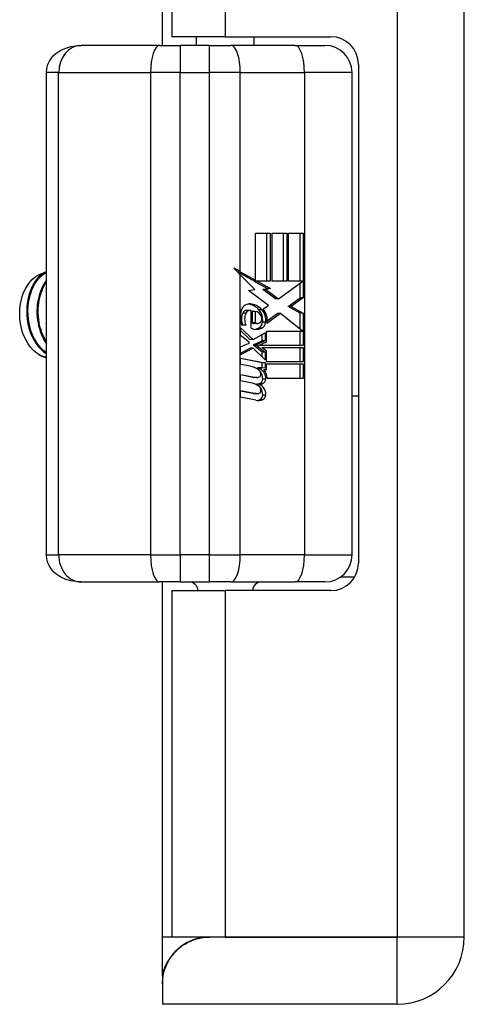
# Model space of a CAD drawing. Header units: inches. Extents: x 1.4 to 22.9, y 1.1 to 12.3.
# Tile 9 of 26: x 6.5 to 7.5, y 3.7 to 5.8. Entities that reach past the tile are written whole.
import ezdxf

# ---------------------------------------------------------------- set-up
doc = ezdxf.new("R2010")
doc.units = ezdxf.units.IN
doc.header["$MEASUREMENT"] = 0
doc.layers.add('Visible Edges(ANSI)', color=7, linetype='Continuous', lineweight=25)
doc.layers.add('Visible Tangent Edges(ANSI)', color=7, linetype='Continuous', lineweight=25)

msp = doc.modelspace()

# ---------------------------------------------------------------- linework, layer by layer
at = {"layer": 'Visible Edges(ANSI)'}
for p, q in [((7.5144, 3.8525), (7.5144, 9.5605)), ((6.8784, 7.605), (6.8784, 5.808)), ((6.8584, 5.7892), (6.8584, 6.3069)), ((6.9949, 5.808), (6.8784, 5.808)), ((6.9324, 5.7892), (6.9324, 5.808)), ((6.9949, 5.808), (7.2244, 5.808)), ((7.0574, 5.7892), (7.0574, 5.808)), ((6.8519, 5.7892), (6.6819, 5.7892)), ((6.8519, 5.7892), (6.8967, 5.7892)), ((6.9602, 5.7892), (6.8967, 5.7892)), ((6.9602, 5.7892), (7.0073, 5.7892)), ((7.1467, 5.7892), (7.0073, 5.7892)), ((7.1467, 5.7892), (7.2114, 5.7892)), ((7.2844, 5.748), (7.2844, 4.665)), ((6.6063, 4.6829), (6.6063, 5.7301)), ((7.2705, 4.6829), (7.2705, 5.7301)), ((7.0606, 5.3811), (7.0923, 5.3811)), ((7.0606, 5.2793), (7.0606, 5.3811)), ((7.0855, 5.2775), (7.0855, 5.3811)), ((7.0923, 5.3811), (7.0923, 5.2775)), ((7.0967, 5.3811), (7.1284, 5.3811)), ((7.0967, 5.2775), (7.0967, 5.3811)), ((7.1216, 5.2775), (7.1216, 5.3811)), ((7.1284, 5.3811), (7.1284, 5.2775)), ((7.1325, 5.2775), (7.1325, 5.3811)), ((7.1325, 5.3811), (7.1642, 5.3811)), ((7.1575, 5.2775), (7.1575, 5.3811)), ((7.1642, 5.3811), (7.1642, 5.2406)), ((7.0539, 5.2793), (7.0216, 5.2971)), ((7.0275, 5.2976), (7.0606, 5.2793)), ((7.0591, 5.2593), (7.0275, 5.2912)), ((7.0606, 5.2793), (7.0539, 5.2793)), ((7.0861, 5.2614), (7.0571, 5.2775)), ((7.0639, 5.2775), (7.0571, 5.2775)), ((7.0639, 5.2775), (7.0929, 5.2614)), ((7.0923, 5.2775), (7.0639, 5.2775)), ((7.0762, 5.2594), (7.0861, 5.2614)), ((7.0929, 5.2614), (7.0829, 5.2594)), ((7.0929, 5.2614), (7.0861, 5.2614)), ((7.1284, 5.2775), (7.0967, 5.2775)), ((7.1106, 5.2387), (7.1636, 5.2775)), ((7.1636, 5.2775), (7.1325, 5.2775)), ((7.1575, 5.2406), (7.1575, 5.273)), ((7.0451, 5.2572), (7.0591, 5.2593)), ((7.0886, 5.2242), (7.0451, 5.2572)), ((7.1039, 5.2387), (7.0762, 5.2594)), ((7.0829, 5.2594), (7.0762, 5.2594)), ((7.0829, 5.2594), (7.1106, 5.2387)), ((7.1317, 5.2221), (7.1575, 5.2406)), ((7.1642, 5.2406), (7.1384, 5.2221)), ((7.1642, 5.2406), (7.1575, 5.2406)), ((7.0772, 5.217), (7.0886, 5.2242)), ((7.1106, 5.2387), (7.1039, 5.2387)), ((7.1575, 5.2075), (7.1317, 5.2221)), ((7.1384, 5.2221), (7.1317, 5.2221)), ((7.1384, 5.2221), (7.1642, 5.2075)), ((7.0484, 5.2136), (7.0417, 5.2136)), ((7.0511, 5.1748), (7.0511, 5.2132)), ((7.06, 5.2116), (7.0533, 5.2116)), ((7.0533, 5.2116), (7.0533, 5.1864)), ((7.06, 5.2116), (7.06, 5.1864)), ((7.1146, 5.2072), (7.0852, 5.1855)), ((7.0859, 5.191), (7.1079, 5.2072)), ((7.1146, 5.2072), (7.1079, 5.2072)), ((7.1629, 5.1688), (7.1146, 5.2072)), ((7.1575, 5.1732), (7.1575, 5.2075)), ((7.1642, 5.2075), (7.1575, 5.2075)), ((7.1642, 5.2075), (7.1642, 5.1373)), ((7.0277, 5.1761), (7.0553, 5.1502)), ((7.0277, 5.159), (7.0277, 5.1761)), ((7.0393, 5.1817), (7.0304, 5.1817)), ((7.06, 5.1864), (7.0533, 5.1864)), ((7.0645, 5.1852), (7.0578, 5.1852)), ((7.0825, 5.188), (7.0758, 5.188)), ((7.0485, 5.1502), (7.0277, 5.1697)), ((7.047, 5.1449), (7.0277, 5.159)), ((7.0553, 5.1502), (7.0816, 5.1647)), ((7.0749, 5.1477), (7.0749, 5.161)), ((7.0816, 5.1647), (7.0816, 5.1477)), ((7.0844, 5.1688), (7.1629, 5.1688)), ((7.0844, 5.1452), (7.0844, 5.1688)), ((7.1575, 5.1373), (7.1575, 5.1688)), ((7.0277, 5.1345), (7.047, 5.1423)), ((7.0277, 5.1175), (7.0277, 5.1345)), ((7.047, 5.1423), (7.047, 5.1449)), ((7.0553, 5.1502), (7.0485, 5.1502)), ((7.0568, 5.1395), (7.0749, 5.1477)), ((7.0568, 5.1373), (7.0568, 5.1395)), ((7.0635, 5.1395), (7.0568, 5.1395)), ((7.0749, 5.1233), (7.0568, 5.1373)), ((7.0635, 5.1373), (7.0568, 5.1373)), ((7.0816, 5.1477), (7.0635, 5.1395)), ((7.0635, 5.1395), (7.0635, 5.1373)), ((7.0635, 5.1373), (7.0816, 5.1233)), ((7.067, 5.1373), (7.0844, 5.1452)), ((7.1642, 5.1373), (7.067, 5.1373)), ((7.0742, 5.1329), (7.1642, 5.1329)), ((7.0844, 5.125), (7.0742, 5.1329)), ((7.0816, 5.1477), (7.0749, 5.1477)), ((7.1575, 5.1017), (7.1575, 5.1329)), ((7.1642, 5.1329), (7.1642, 5.1017)), ((7.0277, 5.1209), (7.0487, 5.1316)), ((7.0554, 5.1316), (7.0277, 5.1175)), ((7.0554, 5.1316), (7.0487, 5.1316)), ((7.0816, 5.1061), (7.0554, 5.1316)), ((7.0749, 5.1127), (7.0749, 5.1233)), ((7.0816, 5.1233), (7.0749, 5.1233)), ((7.0816, 5.1233), (7.0816, 5.1061)), ((7.0844, 5.1017), (7.0844, 5.125)), ((7.0277, 5.1102), (7.0816, 5.1001)), ((7.0277, 5.0964), (7.0277, 5.1102)), ((7.0749, 5.1001), (7.0277, 5.109)), ((7.0499, 5.0922), (7.0277, 5.0964)), ((7.0816, 5.1001), (7.0749, 5.1001)), ((7.0749, 5.0888), (7.0749, 5.1001)), ((7.0816, 5.1001), (7.0816, 5.0882)), ((7.1642, 5.1017), (7.0844, 5.1017)), ((7.0844, 5.0973), (7.1642, 5.0973)), ((7.0844, 5.0844), (7.0844, 5.0973)), ((7.1575, 5.0661), (7.1575, 5.0973)), ((7.1642, 5.0973), (7.1642, 5.0661)), ((7.0277, 5.0746), (7.0618, 5.0682)), ((7.0277, 5.0608), (7.0277, 5.0746)), ((7.055, 5.0682), (7.0277, 5.0734)), ((7.0654, 5.0861), (7.0654, 5.0891)), ((7.0721, 5.0891), (7.0654, 5.0891)), ((7.0721, 5.086), (7.0655, 5.086)), ((7.0721, 5.0891), (7.0721, 5.086)), ((7.0816, 5.0882), (7.0721, 5.0891)), ((7.0784, 5.085), (7.0844, 5.0844)), ((7.0844, 5.0844), (7.0789, 5.0844)), ((7.0499, 5.0566), (7.0277, 5.0608)), ((7.0639, 5.0681), (7.0572, 5.0681)), ((7.0695, 5.0532), (7.0627, 5.0532)), ((7.1642, 5.0661), (7.0858, 5.0661)), ((7.0277, 5.0394), (7.0618, 5.033)), ((7.0277, 5.0255), (7.0277, 5.0394)), ((7.055, 5.033), (7.0277, 5.0381)), ((7.0639, 5.0328), (7.0572, 5.0328)), ((7.2705, 5.0284), (7.2844, 5.0284)), ((7.0616, 5.0185), (7.0277, 5.0255)), ((6.6819, 4.6238), (6.8519, 4.6238)), ((6.8967, 4.6238), (6.8519, 4.6238)), ((6.8584, 3.8525), (6.8584, 4.6238)), ((6.8967, 4.6238), (6.9602, 4.6238)), ((7.0073, 4.6238), (6.9602, 4.6238)), ((7.0073, 4.6238), (7.1467, 4.6238)), ((7.2114, 4.6238), (7.1467, 4.6238)), ((7.2455, 4.6347), (7.2761, 4.6347)), ((6.8784, 4.605), (6.9949, 4.605)), ((6.8784, 4.605), (6.8784, 3.8525)), ((7.2244, 4.605), (6.9949, 4.605)), ((6.8584, 3.7673), (6.8584, 3.8525)), ((6.9949, 3.8525), (6.8784, 3.8525)), ((7.3684, 3.8525), (6.9603, 3.8525)), ((6.9949, 3.8525), (7.3684, 3.8525)), ((7.3684, 3.8525), (7.3684, 3.8525)), ((6.8584, 3.7673), (6.8584, 3.7506)), ((6.8584, 3.7506), (6.8584, 3.7065)), ((7.3684, 3.7065), (6.8584, 3.7065))]:
    msp.add_line(p, q, dxfattribs=at)
at = {"layer": 'Visible Edges(ANSI)', "flags": 128}
for points in [[(6.6063, 5.7301), (6.6071, 5.7391), (6.6094, 5.7475), (6.6128, 5.755), (6.6171, 5.7615), (6.6218, 5.767), (6.6269, 5.7716), (6.6374, 5.7787), (6.6483, 5.7835), (6.6593, 5.7867), (6.6706, 5.7886), (6.6819, 5.7892)], [(6.5899, 5.1176), (6.5835, 5.1221), (6.5774, 5.1276), (6.5717, 5.1339), (6.5665, 5.1409), (6.5619, 5.1487), (6.5579, 5.1571), (6.5545, 5.166), (6.5518, 5.1753), (6.5498, 5.185), (6.5486, 5.1948), (6.5481, 5.2048), (6.5483, 5.2148), (6.5493, 5.2246), (6.5511, 5.2342), (6.5535, 5.2435), (6.5566, 5.2522), (6.5604, 5.2605), (6.5648, 5.268), (6.5698, 5.2749), (6.5752, 5.2809), (6.5811, 5.2859), (6.5873, 5.29), (6.5938, 5.2931), (6.6005, 5.2951)], [(6.6063, 5.2984), (6.6003, 5.295), (6.5946, 5.2907), (6.5892, 5.2856), (6.5842, 5.2798), (6.5796, 5.2732), (6.5755, 5.2659), (6.572, 5.2581), (6.569, 5.2497), (6.5666, 5.241), (6.5648, 5.2319), (6.5637, 5.2225), (6.5633, 5.213), (6.5635, 5.2034), (6.5645, 5.1938), (6.566, 5.1844), (6.5683, 5.1752), (6.5711, 5.1663), (6.5746, 5.1578), (6.5787, 5.1497), (6.5833, 5.1423), (6.5884, 5.1355), (6.594, 5.1293), (6.6, 5.124), (6.6063, 5.1194)], [(6.6063, 5.1213), (6.6003, 5.126), (6.5947, 5.1315), (6.5895, 5.1376), (6.5847, 5.1444), (6.5804, 5.1517), (6.5766, 5.1595), (6.5734, 5.1678), (6.5707, 5.1764), (6.5686, 5.1853), (6.5672, 5.1944), (6.5663, 5.2036), (6.5661, 5.2128), (6.5665, 5.222), (6.5675, 5.231), (6.5691, 5.2398), (6.5713, 5.2483), (6.5741, 5.2565), (6.5774, 5.2641), (6.5812, 5.2713), (6.5855, 5.2778), (6.5902, 5.2837), (6.5952, 5.2889), (6.6006, 5.2933), (6.6063, 5.2969)], [(6.6063, 5.2796), (6.6032, 5.2752), (6.6003, 5.2705), (6.5976, 5.2656), (6.5952, 5.2604), (6.593, 5.2549), (6.5911, 5.2492), (6.5894, 5.2434), (6.5881, 5.2373), (6.587, 5.2312), (6.5862, 5.2249), (6.5858, 5.2185), (6.5856, 5.2121), (6.5857, 5.2057), (6.5861, 5.1992), (6.5869, 5.1928), (6.5879, 5.1865), (6.5892, 5.1803), (6.5908, 5.1741), (6.5928, 5.1681), (6.5949, 5.1623), (6.5974, 5.1567), (6.6001, 5.1513), (6.6031, 5.1461), (6.6063, 5.1413)], [(6.6063, 5.1455), (6.6035, 5.1502), (6.6009, 5.1552), (6.5986, 5.1603), (6.5964, 5.1656), (6.5946, 5.1711), (6.5929, 5.1767), (6.5915, 5.1825), (6.5904, 5.1883), (6.5895, 5.1942), (6.5888, 5.2001), (6.5885, 5.2061), (6.5884, 5.212), (6.5885, 5.218), (6.5889, 5.2239), (6.5896, 5.2297), (6.5905, 5.2355), (6.5917, 5.2411), (6.5931, 5.2466), (6.5947, 5.2519), (6.5966, 5.2571), (6.5987, 5.2621), (6.6011, 5.2669), (6.6036, 5.2714), (6.6063, 5.2757)], [(6.5634, 5.2165), (6.5634, 5.2161), (6.5634, 5.2157), (6.5634, 5.2153), (6.5633, 5.2149), (6.5633, 5.2144), (6.5633, 5.214), (6.5633, 5.2136), (6.5633, 5.2132), (6.5633, 5.2128), (6.5633, 5.2124), (6.5633, 5.2119), (6.5633, 5.2115), (6.5633, 5.2111), (6.5633, 5.2107), (6.5633, 5.2103), (6.5633, 5.2099), (6.5633, 5.2094), (6.5633, 5.209), (6.5633, 5.2086), (6.5633, 5.2082), (6.5634, 5.2078), (6.5634, 5.2074), (6.5634, 5.2069), (6.5634, 5.2065)], [(6.5857, 5.2165), (6.5857, 5.2161), (6.5857, 5.2157), (6.5856, 5.2153), (6.5856, 5.2149), (6.5856, 5.2144), (6.5856, 5.214), (6.5856, 5.2136), (6.5856, 5.2132), (6.5856, 5.2128), (6.5856, 5.2124), (6.5856, 5.2119), (6.5856, 5.2115), (6.5856, 5.2111), (6.5856, 5.2107), (6.5856, 5.2103), (6.5856, 5.2099), (6.5856, 5.2094), (6.5856, 5.209), (6.5856, 5.2086), (6.5856, 5.2082), (6.5856, 5.2078), (6.5857, 5.2074), (6.5857, 5.2069), (6.5857, 5.2065)], [(6.6063, 5.1113), (6.6056, 5.1115), (6.6049, 5.1116), (6.6042, 5.1118), (6.6035, 5.112), (6.6028, 5.1122), (6.6021, 5.1124), (6.6014, 5.1126), (6.6007, 5.1128), (6.6, 5.113), (6.5993, 5.1133), (6.5987, 5.1135), (6.598, 5.1138), (6.5973, 5.114), (6.5966, 5.1143), (6.5959, 5.1146), (6.5953, 5.1149), (6.5946, 5.1152), (6.5939, 5.1155), (6.5932, 5.1158), (6.5926, 5.1162), (6.5919, 5.1165), (6.5912, 5.1168), (6.5906, 5.1172), (6.5899, 5.1176)], [(6.6819, 4.6238), (6.6706, 4.6245), (6.6593, 4.6263), (6.6483, 4.6295), (6.6374, 4.6344), (6.6269, 4.6414), (6.6218, 4.646), (6.6171, 4.6515), (6.6128, 4.658), (6.6094, 4.6656), (6.6071, 4.674), (6.6063, 4.6829)], [(6.8584, 3.7506), (6.8585, 3.7557), (6.8589, 3.7609), (6.8597, 3.7666), (6.8608, 3.7725), (6.8623, 3.7787), (6.8644, 3.7849), (6.8668, 3.7912), (6.8697, 3.7973), (6.873, 3.8032), (6.8766, 3.8088), (6.8807, 3.8142), (6.8851, 3.8194), (6.89, 3.8244), (6.8952, 3.829), (6.9008, 3.8333), (6.9067, 3.8373), (6.9129, 3.8408), (6.9193, 3.8439), (6.9259, 3.8465), (6.9326, 3.8486), (6.9395, 3.8503), (6.9464, 3.8515), (6.9534, 3.8523), (6.9603, 3.8525)], [(6.9603, 3.8525), (6.9529, 3.8523), (6.9456, 3.8515), (6.9385, 3.8502), (6.9316, 3.8484), (6.9249, 3.8462), (6.9185, 3.8436), (6.9123, 3.8405), (6.9064, 3.8371), (6.9007, 3.8334), (6.8954, 3.8293), (6.8903, 3.8249), (6.8855, 3.8203), (6.8811, 3.8155), (6.8771, 3.8106), (6.8734, 3.8055), (6.8701, 3.8005), (6.8673, 3.7955), (6.8648, 3.7906), (6.8628, 3.7859), (6.8612, 3.7815), (6.8599, 3.7773), (6.859, 3.7736), (6.8585, 3.7702), (6.8584, 3.7673)]]:
    msp.add_lwpolyline(points, dxfattribs=at)
at = {"layer": 'Visible Edges(ANSI)'}
for centre, radius, start, end in [((7.2244, 5.748), 0.06, 0, 90), ((7.2114, 5.7301), 0.0591, 0, 90), ((7.2114, 4.6829), 0.0591, 270, 0), ((7.2244, 4.665), 0.06, 270, 0), ((6.9161, 4.6042), 0.0197, 2.5104, 90), ((7.0736, 4.6042), 0.0197, 90, 177.4896), ((7.3684, 3.8525), 0.146, 270, 0)]:
    msp.add_arc(centre, radius, start, end, dxfattribs=at)
for centre, major_axis, ratio, start_param, end_param in [((6.9602, 5.2912), (-0.1942, 0.1836), 0.17607, 4.528333, 4.603886), ((6.9602, 5.2976), (-0.1963, 0.0986), 0.142946, 4.434952, 4.510505), ((7.0476, 5.207), (0, 0.0207), 0.939693, 6.223227, 7.706685), ((7.0397, 5.186), (0, 0.0418), 0.939693, 5.483273, 6.161311), ((7.0464, 5.186), (0, 0.0418), 0.939693, 5.483273, 6.223227), ((7.0876, 5.2007), (0, 0.0637), 0.939693, 1.4235, 1.873336), ((7.0605, 5.1941), (0, 0.0322), 0.939693, 1.128851, 1.964558), ((7.0417, 5.2036), (0, 0.0101), 0.939693, 0, 1.128851), ((7.0672, 5.1941), (0, -0.0322), 0.939693, 4.270443, 5.106151), ((7.0484, 5.2036), (0, 0.0101), 0.939693, 5.995661, 7.412036), ((7.058, 5.1941), (0, 0.0176), 0.939693, 5.050628, 6.160969), ((7.0467, 5.1932), (0, 0.0314), 0.939693, 4.544986, 5.483273), ((7.0634, 5.1962), (0, 0.0115), 0.939693, 4.034593, 5.050628), ((7.0534, 5.1932), (0, -0.0314), 0.939693, 1.403394, 2.341681), ((7.0534, 5.1932), (0, 0.0346), 0.939693, 4.486876, 5.465997), ((7.0578, 5.1952), (0, -0.01), 0.939693, 5.784976, 6.283185), ((7.0645, 5.1952), (0, -0.01), 0.939693, 5.784976, 7.176186), ((7.0608, 5.1894), (0, 0.016), 0.939693, 3.557757, 4.626522), ((7.0676, 5.1894), (0, -0.016), 0.939693, 0.416165, 1.484929), ((7.0624, 5.2019), (0, -0.0296), 0.939693, 5.867021, 6.69935), ((7.0556, 5.2019), (0, -0.0296), 0.939693, 0.121298, 0.416165), ((6.6163, 5.2065), (0, -0.0965), 0.707107, 5.886559, 6.136163), ((7.042, 5.0441), (0, 0.0488), 0.939693, 5.717685, 6.108652), ((7.0639, 5.081), (0, -0.0129), 0.939693, 6.108652, 6.694335), ((7.0599, 5.0742), (0, 0.0132), 0.939693, 4.817632, 5.717685), ((7.0664, 5.0749), (0, 0.0063), 0.939693, 3.552742, 4.817632), ((7.0527, 5.0648), (0, 0.0252), 0.939693, 4.703272, 5.471938), ((7.0594, 5.0648), (0, -0.0252), 0.939693, 1.56168, 2.572814), ((7.0621, 5.0667), (0, 0.0252), 0.939693, 4.691362, 5.525449), ((7.0426, 5.0084), (0, 0.0488), 0.939693, 5.734426, 6.123063), ((7.0572, 5.081), (0, -0.0129), 0.939693, 6.108652, 6.283185), ((7.061, 5.0834), (0, -0.0302), 0.939693, 0.063127, 0.29658), ((7.0521, 5.0301), (0, 0.0258), 0.939693, 4.706783, 5.828541), ((7.0599, 5.0389), (0, 0.0132), 0.939693, 4.818901, 5.717844), ((7.0663, 5.0647), (0, -0.0106), 0.939693, 0.29658, 1.56168), ((7.0677, 5.0834), (0, -0.0302), 0.939693, 0.063127, 0.29658), ((7.0588, 5.0301), (0, -0.0258), 0.939693, 1.56519, 2.686948), ((7.0731, 5.0647), (0, -0.0106), 0.939693, 0.29658, 1.56168), ((7.0572, 5.0457), (0, -0.0129), 0.939693, 6.108516, 6.283185), ((7.0639, 5.0457), (0, -0.0129), 0.939693, 6.108516, 6.694188), ((7.0664, 5.0396), (0, 0.0063), 0.939693, 3.552596, 4.818901), ((7.066, 5.03), (0, -0.011), 0.939693, 0.322446, 1.56519), ((7.0727, 5.03), (0, -0.011), 0.939693, 0.322446, 1.56519), ((7.067, 5.0482), (0, -0.0302), 0.939693, 6.091199, 6.605631), ((7.0603, 5.0482), (0, -0.0302), 0.939693, 0.118759, 0.322446)]:
    msp.add_ellipse(centre, major_axis=major_axis, ratio=ratio, start_param=start_param, end_param=end_param, dxfattribs=at)
at = {"layer": 'Visible Tangent Edges(ANSI)'}
for p, q in [((7.3684, 9.5605), (7.3684, 3.8525)), ((6.9949, 7.605), (6.9949, 5.808)), ((6.8967, 5.7892), (6.8967, 5.7301)), ((6.9602, 5.7892), (6.9602, 5.7301)), ((6.6328, 5.7301), (6.6063, 5.7301)), ((6.6328, 5.7301), (6.8326, 5.7301)), ((6.6328, 4.6829), (6.6328, 5.7301)), ((6.8967, 5.7301), (6.8326, 5.7301)), ((6.8326, 5.7301), (6.8326, 4.6829)), ((6.8967, 5.7301), (6.9602, 5.7301)), ((6.8967, 4.6829), (6.8967, 5.7301)), ((6.9602, 5.7301), (6.9602, 4.6829)), ((7.0275, 5.7301), (6.9602, 5.7301)), ((7.0275, 5.2976), (7.0275, 5.7301)), ((7.0275, 5.7301), (7.1669, 5.7301)), ((7.2705, 5.7301), (7.1669, 5.7301)), ((7.1669, 5.7301), (7.1669, 4.6829)), ((7.0275, 4.6829), (7.0275, 5.2912)), ((7.0488, 5.2277), (7.0464, 5.2277)), ((7.0399, 5.2079), (7.0331, 5.2079)), ((7.0746, 5.2151), (7.0678, 5.2151)), ((7.0736, 5.1748), (7.0669, 5.1748)), ((7.0618, 5.0682), (7.055, 5.0682)), ((7.076, 5.0545), (7.0693, 5.0545)), ((7.0831, 5.0646), (7.0763, 5.0646)), ((7.0618, 5.033), (7.055, 5.033)), ((7.0831, 5.0299), (7.0763, 5.0299)), ((7.076, 5.0195), (7.0693, 5.0195)), ((6.6063, 4.6829), (6.6328, 4.6829)), ((6.8326, 4.6829), (6.6328, 4.6829)), ((6.8326, 4.6829), (6.8967, 4.6829)), ((6.9602, 4.6829), (6.8967, 4.6829)), ((6.8967, 4.6829), (6.8967, 4.6238)), ((6.9602, 4.6829), (7.0275, 4.6829)), ((6.9602, 4.6829), (6.9602, 4.6238)), ((7.1669, 4.6829), (7.0275, 4.6829)), ((7.1669, 4.6829), (7.2705, 4.6829)), ((6.9949, 4.605), (6.9949, 3.8525)), ((6.9603, 3.8525), (6.8584, 3.8525)), ((7.5144, 3.8525), (7.3684, 3.8525)), ((7.3684, 3.7065), (7.3684, 3.8525))]:
    msp.add_line(p, q, dxfattribs=at)
for centre, major_axis, ratio, start_param, end_param in [((6.6819, 5.7301), (0, 0.0591), 0.82995, 0, 1.570796), ((6.8519, 5.7301), (0, 0.0591), 0.325568, 0, 1.570796), ((7.0073, 5.7301), (0, 0.0591), 0.34202, 4.712389, 6.283185), ((7.1467, 5.7301), (0, 0.0591), 0.34202, 4.712389, 6.283185), ((6.6819, 4.6829), (0, 0.0591), 0.82995, 1.570796, 3.141593), ((6.8519, 4.6829), (0, -0.0591), 0.325568, 4.712389, 6.283185), ((7.0073, 4.6829), (0, -0.0591), 0.34202, 0, 1.570796), ((7.1467, 4.6829), (0, -0.0591), 0.34202, 0, 1.570796)]:
    msp.add_ellipse(centre, major_axis=major_axis, ratio=ratio, start_param=start_param, end_param=end_param, dxfattribs=at)

doc.saveas('drawing.dxf')
